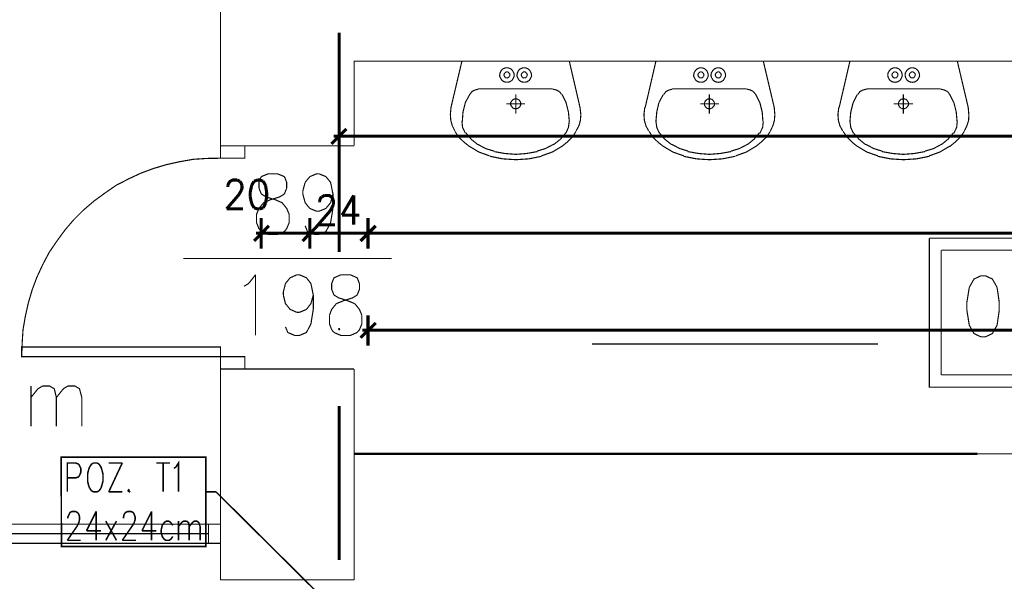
# Model space of a CAD drawing. Header units: millimetres. Extents: x -14047 to 49934, y -21523 to 14989.
# Tile 95 of 256: x 170 to 576, y 6928 to 7160. Entities that reach past the tile are written whole.
import ezdxf

# ---------------------------------------------------------------- set-up
doc = ezdxf.new("R2010")
doc.units = ezdxf.units.MM
doc.layers.add('H', color=7, linetype='Continuous')
doc.layers.add('P', color=7, linetype='Continuous')

msp = doc.modelspace()

# ---------------------------------------------------------------- hatches: boundary and pattern name
at = {"layer": 'H', "linetype": 'Continuous'}
msp.add_hatch(color=256, dxfattribs=at).paths.add_polyline_path([(301.472, 7031.767), (301.207, 7032.297), (301.297, 7032.737), (301.827, 7032.737), (302.092, 7032.297), (301.912, 7031.767)])

# ---------------------------------------------------------------- linework, layer by layer
at = {"layer": 'P'}
for points, const_width in [([(252.709, 7275.769), (252.709, 7107.872)], 0.475), ([(301.652, 7154.52), (301.652, 7064.042)], 1.27), ([(593.623, 7142.792), (307.821, 7142.792), (307.821, 7107.872)], 0.475), ([(352.265, 7142.792), (347.771, 7123.744)], 0.475), ([(396.534, 7142.792), (352.265, 7142.792)], 0.475), ([(396.534, 7142.792), (400.944, 7123.744)], 0.475), ([(432.249, 7142.792), (427.84, 7123.744)], 0.475), ([(476.513, 7142.792), (432.249, 7142.792)], 0.475), ([(476.513, 7142.792), (481.013, 7123.744)], 0.475), ([(512.229, 7142.792), (507.819, 7123.744)], 0.475), ([(556.498, 7142.792), (512.229, 7142.792)], 0.475), ([(556.498, 7142.792), (560.992, 7123.744)], 0.475), ([(369.198, 7139.617), (368.403, 7138.822), (367.963, 7137.853), (367.788, 7136.793)], 0.475), ([(367.788, 7136.793), (368.138, 7135.823)], 0.475), ([(370.343, 7140.057), (369.198, 7139.617)], 0.475), ([(369.903, 7137.853), (369.548, 7137.233)], 0.475), ([(369.548, 7137.233), (369.728, 7136.618)], 0.475), ([(369.728, 7136.618), (370.168, 7135.998)], 0.475), ([(370.518, 7138.382), (369.903, 7137.853)], 0.475), ([(371.313, 7140.057), (370.343, 7140.057)], 0.475), ([(371.138, 7138.382), (370.518, 7138.382)], 0.475), ([(371.753, 7137.853), (371.138, 7138.382)], 0.475), ([(372.373, 7139.617), (371.313, 7140.057)], 0.475), ([(371.403, 7135.998), (371.933, 7136.618)], 0.475), ([(372.108, 7137.233), (371.753, 7137.853)], 0.475), ([(371.933, 7136.618), (372.108, 7137.233)], 0.475), ([(373.872, 7136.793), (373.692, 7137.853), (373.167, 7138.822), (372.373, 7139.617)], 0.475), ([(373.517, 7135.823), (373.872, 7136.793)], 0.475), ([(376.342, 7139.617), (375.547, 7138.822), (375.107, 7137.853), (374.927, 7136.793)], 0.475), ([(374.927, 7136.793), (375.282, 7135.823)], 0.475), ([(379.517, 7139.617), (378.457, 7140.057), (377.487, 7140.057), (376.342, 7139.617)], 0.475), ([(377.047, 7137.853), (376.692, 7137.233)], 0.475), ([(376.692, 7137.233), (376.867, 7136.618)], 0.475), ([(376.867, 7136.618), (377.312, 7135.998)], 0.475), ([(378.897, 7137.853), (378.282, 7138.382), (377.662, 7138.382), (377.047, 7137.853)], 0.475), ([(378.632, 7135.998), (379.072, 7136.618)], 0.475), ([(379.252, 7137.233), (378.897, 7137.853)], 0.475), ([(379.072, 7136.618), (379.252, 7137.233)], 0.475), ([(381.016, 7136.793), (380.836, 7137.853), (380.306, 7138.822), (379.517, 7139.617)], 0.475), ([(380.661, 7135.823), (381.016, 7136.793)], 0.475), ([(449.267, 7139.617), (448.472, 7138.822), (447.942, 7137.853), (447.767, 7136.793)], 0.475), ([(447.767, 7136.793), (448.122, 7135.823)], 0.475), ([(450.327, 7140.057), (449.267, 7139.617)], 0.475), ([(449.882, 7137.853), (449.532, 7137.233)], 0.475), ([(449.532, 7137.233), (449.707, 7136.618)], 0.475), ([(449.707, 7136.618), (450.147, 7135.998)], 0.475), ([(450.502, 7138.382), (449.882, 7137.853)], 0.475), ([(451.297, 7140.057), (450.327, 7140.057)], 0.475), ([(451.117, 7138.382), (450.502, 7138.382)], 0.475), ([(451.737, 7137.853), (451.117, 7138.382)], 0.475), ([(452.442, 7139.617), (451.297, 7140.057)], 0.475), ([(451.472, 7135.998), (451.912, 7136.618)], 0.475), ([(452.087, 7137.233), (451.737, 7137.853)], 0.475), ([(451.912, 7136.618), (452.087, 7137.233)], 0.475), ([(453.852, 7136.793), (453.677, 7137.853), (453.237, 7138.822), (452.442, 7139.617)], 0.475), ([(453.502, 7135.823), (453.852, 7136.793)], 0.475), ([(456.411, 7139.617), (455.616, 7138.822), (455.086, 7137.853), (454.911, 7136.793)], 0.475), ([(454.911, 7136.793), (455.261, 7135.823)], 0.475), ([(459.586, 7139.617), (458.436, 7140.057), (457.466, 7140.057), (456.411, 7139.617)], 0.475), ([(457.026, 7137.853), (456.676, 7137.233)], 0.475), ([(456.676, 7137.233), (456.851, 7136.618)], 0.475), ([(456.851, 7136.618), (457.291, 7135.998)], 0.475), ([(457.646, 7138.382), (457.026, 7137.853)], 0.475), ([(458.261, 7138.382), (457.646, 7138.382)], 0.475), ([(458.881, 7137.853), (458.261, 7138.382)], 0.475), ([(458.616, 7135.998), (459.056, 7136.618)], 0.475), ([(459.231, 7137.233), (458.881, 7137.853)], 0.475), ([(459.056, 7136.618), (459.231, 7137.233)], 0.475), ([(460.996, 7136.793), (460.821, 7137.853), (460.381, 7138.822), (459.586, 7139.617)], 0.475), ([(460.641, 7135.823), (460.996, 7136.793)], 0.475), ([(529.246, 7139.617), (528.457, 7138.822), (527.927, 7137.853), (527.837, 7136.793)], 0.475), ([(527.837, 7136.793), (528.102, 7135.823)], 0.475), ([(532.421, 7139.617), (531.276, 7140.057), (530.306, 7140.057), (529.246, 7139.617)], 0.475), ([(529.866, 7137.853), (529.511, 7137.233)], 0.475), ([(529.511, 7137.233), (529.691, 7136.618), (530.131, 7135.998), (530.836, 7135.823)], 0.475), ([(530.481, 7138.382), (529.866, 7137.853)], 0.475), ([(531.101, 7138.382), (530.481, 7138.382)], 0.475), ([(531.806, 7137.853), (531.101, 7138.382)], 0.475), ([(531.451, 7135.998), (531.896, 7136.618)], 0.475), ([(532.071, 7137.233), (531.806, 7137.853)], 0.475), ([(531.896, 7136.618), (532.071, 7137.233)], 0.475), ([(533.836, 7136.793), (533.656, 7137.853), (533.216, 7138.822), (532.421, 7139.617)], 0.475), ([(533.481, 7135.823), (533.836, 7136.793)], 0.475), ([(536.39, 7139.617), (535.596, 7138.822), (535.071, 7137.853), (534.981, 7136.793)], 0.475), ([(534.981, 7136.793), (535.246, 7135.823)], 0.475), ([(539.565, 7139.617), (538.42, 7140.057), (537.45, 7140.057), (536.39, 7139.617)], 0.475), ([(537.01, 7137.853), (536.655, 7137.233)], 0.475), ([(536.655, 7137.233), (536.83, 7136.618)], 0.475), ([(536.83, 7136.618), (537.36, 7135.998)], 0.475), ([(537.625, 7138.382), (537.01, 7137.853)], 0.475), ([(538.245, 7138.382), (537.625, 7138.382)], 0.475), ([(538.95, 7137.853), (538.245, 7138.382)], 0.475), ([(538.595, 7135.998), (539.035, 7136.618)], 0.475), ([(539.215, 7137.233), (538.95, 7137.853)], 0.475), ([(539.035, 7136.618), (539.215, 7137.233)], 0.475), ([(540.975, 7136.793), (540.8, 7137.853), (540.36, 7138.822), (539.565, 7139.617)], 0.475), ([(540.625, 7135.823), (540.975, 7136.793)], 0.475), ([(368.138, 7135.823), (368.758, 7134.853), (369.728, 7134.238), (370.783, 7134.058)], 0.475), ([(370.168, 7135.998), (370.783, 7135.823)], 0.475), ([(370.783, 7135.823), (371.403, 7135.998)], 0.475), ([(370.783, 7134.058), (371.933, 7134.238), (372.902, 7134.853), (373.517, 7135.823)], 0.475), ([(375.282, 7135.823), (375.897, 7134.853), (376.867, 7134.238), (377.927, 7134.058)], 0.475), ([(377.312, 7135.998), (377.927, 7135.823)], 0.475), ([(377.927, 7135.823), (378.632, 7135.998)], 0.475), ([(377.927, 7134.058), (379.072, 7134.238), (380.041, 7134.853), (380.661, 7135.823)], 0.475), ([(448.122, 7135.823), (448.737, 7134.853), (449.707, 7134.238), (450.767, 7134.058)], 0.475), ([(450.147, 7135.998), (450.767, 7135.823)], 0.475), ([(450.767, 7135.823), (451.472, 7135.998)], 0.475), ([(450.767, 7134.058), (451.912, 7134.238), (452.882, 7134.853), (453.502, 7135.823)], 0.475), ([(455.261, 7135.823), (455.881, 7134.853), (456.851, 7134.238), (457.996, 7134.058)], 0.475), ([(457.291, 7135.998), (457.996, 7135.823)], 0.475), ([(457.996, 7135.823), (458.616, 7135.998)], 0.475), ([(457.996, 7134.058), (459.056, 7134.238), (460.026, 7134.853), (460.641, 7135.823)], 0.475), ([(528.102, 7135.823), (528.721, 7134.853), (529.691, 7134.238), (530.836, 7134.058)], 0.475), ([(530.836, 7135.823), (531.451, 7135.998)], 0.475), ([(530.836, 7134.058), (531.896, 7134.238), (532.866, 7134.853), (533.481, 7135.823)], 0.475), ([(535.246, 7135.823), (535.861, 7134.853), (536.83, 7134.238), (537.98, 7134.058)], 0.475), ([(537.36, 7135.998), (537.98, 7135.823)], 0.475), ([(537.98, 7135.823), (538.595, 7135.998)], 0.475), ([(537.98, 7134.058), (539.035, 7134.238), (540.005, 7134.853), (540.625, 7135.823)], 0.475), ([(355.44, 7128.944), (353.675, 7125.684)], 0.475), ([(357.644, 7130.883), (356.41, 7130.269), (355.44, 7128.944)], 0.475), ([(359.054, 7131.238), (357.644, 7130.883)], 0.475), ([(389.745, 7131.328), (359.054, 7131.328)], 0.475), ([(374.487, 7129.124), (374.487, 7121.185)], 0.475), ([(391.155, 7130.883), (389.745, 7131.238)], 0.475), ([(392.39, 7130.269), (391.155, 7130.883)], 0.475), ([(393.36, 7129.124), (392.39, 7130.269)], 0.475), ([(396.179, 7121.805), (395.209, 7125.684), (393.535, 7129.124)], 0.475), ([(435.244, 7128.944), (433.484, 7125.684)], 0.475), ([(437.629, 7130.883), (436.394, 7130.269), (435.424, 7128.944)], 0.475), ([(439.039, 7131.238), (437.629, 7130.883)], 0.475), ([(469.724, 7131.328), (439.039, 7131.328)], 0.475), ([(454.291, 7129.124), (454.291, 7121.185)], 0.475), ([(471.134, 7130.883), (469.724, 7131.238)], 0.475), ([(472.369, 7130.269), (471.134, 7130.883)], 0.475), ([(473.339, 7129.124), (472.369, 7130.269)], 0.475), ([(476.074, 7121.805), (475.104, 7125.684), (473.339, 7129.124)], 0.475), ([(515.228, 7128.944), (513.554, 7125.684)], 0.475), ([(517.608, 7130.883), (516.373, 7130.269), (515.403, 7128.944)], 0.475), ([(519.108, 7131.238), (517.608, 7130.883)], 0.475), ([(549.709, 7131.328), (519.108, 7131.328)], 0.475), ([(534.276, 7129.124), (534.276, 7121.185)], 0.475), ([(551.118, 7130.883), (549.709, 7131.238)], 0.475), ([(552.443, 7130.269), (551.118, 7130.883)], 0.475), ([(553.323, 7129.124), (552.443, 7130.269)], 0.475), ([(556.058, 7121.805), (555.088, 7125.684), (553.323, 7129.124)], 0.475), ([(353.675, 7125.684), (352.705, 7121.805)], 0.475), ([(378.282, 7125.154), (370.518, 7125.154)], 0.475), ([(373.517, 7127.094), (372.902, 7126.474), (372.373, 7125.684), (372.373, 7124.714), (372.902, 7123.919), (373.517, 7123.3)], 0.475), ([(375.372, 7127.094), (374.487, 7127.269), (373.517, 7127.094)], 0.475), ([(375.372, 7123.3), (376.077, 7123.919), (376.517, 7124.714), (376.517, 7125.684), (376.077, 7126.474), (375.372, 7127.094)], 0.475), ([(433.484, 7125.684), (432.599, 7121.805)], 0.475), ([(458.261, 7125.154), (450.502, 7125.154)], 0.475), ([(453.322, 7127.094), (452.707, 7126.474), (452.267, 7125.684)], 0.475), ([(452.267, 7125.684), (452.267, 7124.714)], 0.475), ([(452.267, 7124.714), (452.707, 7123.919), (453.322, 7123.3)], 0.475), ([(455.261, 7127.094), (454.291, 7127.269), (453.322, 7127.094)], 0.475), ([(456.411, 7125.684), (455.881, 7126.474), (455.261, 7127.094)], 0.475), ([(455.261, 7123.3), (455.881, 7123.919), (456.411, 7124.714)], 0.475), ([(456.411, 7124.714), (456.411, 7125.684)], 0.475), ([(513.554, 7125.684), (512.584, 7121.805)], 0.475), ([(538.245, 7125.154), (530.306, 7125.154)], 0.475), ([(533.396, 7127.094), (532.686, 7126.474), (532.246, 7125.684)], 0.475), ([(532.246, 7125.684), (532.246, 7124.714)], 0.475), ([(532.246, 7124.714), (532.686, 7123.919), (533.396, 7123.3)], 0.475), ([(535.246, 7127.094), (534.276, 7127.269), (533.396, 7127.094)], 0.475), ([(535.246, 7123.3), (535.861, 7123.919), (536.39, 7124.714), (536.39, 7125.684), (535.861, 7126.474), (535.246, 7127.094)], 0.475), ([(347.771, 7123.744), (347.506, 7120.745)], 0.475), ([(347.506, 7120.745), (347.681, 7118.365)], 0.475), ([(352.705, 7121.805), (352.445, 7118.01)], 0.475), ([(373.517, 7123.3), (374.487, 7123.125)], 0.475), ([(374.487, 7123.125), (375.372, 7123.3)], 0.475), ([(396.534, 7118.01), (396.179, 7121.805)], 0.475), ([(401.294, 7120.745), (400.944, 7123.744)], 0.475), ([(401.119, 7118.365), (401.294, 7120.745)], 0.475), ([(427.66, 7123.744), (427.31, 7120.745)], 0.475), ([(427.31, 7120.745), (427.485, 7118.365)], 0.475), ([(432.599, 7121.805), (432.249, 7118.01)], 0.475), ([(453.322, 7123.3), (454.291, 7123.125)], 0.475), ([(454.291, 7123.125), (455.261, 7123.3)], 0.475), ([(476.339, 7118.01), (476.074, 7121.805)], 0.475), ([(481.278, 7120.745), (481.013, 7123.744)], 0.475), ([(481.103, 7118.365), (481.278, 7120.745)], 0.475), ([(507.644, 7123.744), (507.289, 7120.745)], 0.475), ([(507.289, 7120.745), (507.469, 7118.365)], 0.475), ([(512.584, 7121.805), (512.229, 7118.01)], 0.475), ([(533.396, 7123.3), (534.276, 7123.125)], 0.475), ([(534.276, 7123.125), (535.246, 7123.3)], 0.475), ([(556.408, 7118.01), (556.058, 7121.805)], 0.475), ([(561.257, 7120.745), (560.992, 7123.744)], 0.475), ([(561.172, 7118.365), (561.257, 7120.745)], 0.475), ([(301.652, 7118.01), (301.652, 7105.487)], 1.27), ([(347.681, 7118.365), (348.296, 7116.16), (349.356, 7114.041)], 0.475), ([(352.265, 7118.01), (352.53, 7115.456), (353.675, 7113.071)], 0.475), ([(395.124, 7113.071), (396.179, 7115.456), (396.534, 7118.01)], 0.475), ([(399.354, 7114.041), (400.504, 7116.16), (401.119, 7118.365)], 0.475), ([(427.485, 7118.365), (428.105, 7116.16), (429.25, 7114.041)], 0.475), ([(432.249, 7118.01), (432.599, 7115.456), (433.659, 7113.071)], 0.475), ([(475.104, 7113.071), (476.254, 7115.456), (476.513, 7118.01)], 0.475), ([(479.428, 7114.041), (480.483, 7116.16), (481.103, 7118.365)], 0.475), ([(507.469, 7118.365), (508.084, 7116.16), (509.229, 7114.041)], 0.475), ([(512.229, 7118.01), (512.584, 7115.456), (513.639, 7113.071)], 0.475), ([(555.088, 7113.071), (556.233, 7115.456), (556.498, 7118.01)], 0.475), ([(559.407, 7114.041), (560.467, 7116.16), (561.172, 7118.365)], 0.475), ([(304.647, 7114.836), (298.477, 7108.661)], 1.27), ([(303.852, 7111.836), (299.357, 7111.836)], 1.27), ([(1207.815, 7111.836), (302.442, 7111.836)], 1.27), ([(349.356, 7113.866), (350.945, 7111.486)], 0.475), ([(353.855, 7113.251), (356.06, 7110.601)], 0.475), ([(392.92, 7110.601), (395.124, 7113.251)], 0.475), ([(397.769, 7111.486), (399.354, 7113.866)], 0.475), ([(429.425, 7113.866), (430.925, 7111.486)], 0.475), ([(433.659, 7113.251), (435.864, 7110.601)], 0.475), ([(472.724, 7110.601), (474.929, 7113.251)], 0.475), ([(477.838, 7111.486), (479.428, 7113.866)], 0.475), ([(509.409, 7113.866), (510.994, 7111.486)], 0.475), ([(513.639, 7113.251), (515.933, 7110.601)], 0.475), ([(552.703, 7110.601), (554.908, 7113.251)], 0.475), ([(557.818, 7111.486), (559.407, 7113.866)], 0.475), ([(252.709, 7107.872), (307.821, 7107.872)], 0.475), ([(252.709, 7107.872), (252.709, 7102.757)], 0.475), ([(252.709, 7102.757), (262.762, 7102.757), (262.762, 7107.872)], 0.475), ([(350.945, 7111.486), (353.06, 7109.456), (355.44, 7107.517)], 0.475), ([(355.265, 7107.692), (359.234, 7105.312), (363.644, 7103.727)], 0.475), ([(356.06, 7110.601), (358.879, 7108.312)], 0.475), ([(358.794, 7108.487), (362.054, 7106.722), (365.583, 7105.667)], 0.475), ([(383.216, 7105.667), (386.656, 7106.722), (390.01, 7108.487)], 0.475), ([(385.071, 7103.727), (389.565, 7105.312), (393.535, 7107.692)], 0.475), ([(390.01, 7108.312), (392.92, 7110.601)], 0.475), ([(393.36, 7107.517), (395.739, 7109.456), (397.769, 7111.486)], 0.475), ([(430.925, 7111.486), (433.039, 7109.456), (435.424, 7107.517)], 0.475), ([(435.244, 7107.692), (439.214, 7105.312), (443.713, 7103.727)], 0.475), ([(435.864, 7110.601), (438.774, 7108.312)], 0.475), ([(438.774, 7108.487), (442.123, 7106.722), (445.563, 7105.667)], 0.475), ([(463.2, 7105.667), (466.64, 7106.722), (469.989, 7108.487)], 0.475), ([(465.14, 7103.727), (469.549, 7105.312), (473.519, 7107.692)], 0.475), ([(469.904, 7108.312), (472.724, 7110.601)], 0.475), ([(473.339, 7107.517), (475.724, 7109.456), (477.838, 7111.486)], 0.475), ([(510.994, 7111.486), (513.024, 7109.456), (515.403, 7107.517)], 0.475), ([(515.228, 7107.692), (519.198, 7105.312), (523.692, 7103.727)], 0.475), ([(515.933, 7110.601), (518.753, 7108.312)], 0.475), ([(518.753, 7108.487), (522.107, 7106.722), (525.547, 7105.667)], 0.475), ([(543.18, 7105.667), (546.709, 7106.722), (549.974, 7108.487)], 0.475), ([(544.944, 7103.727), (549.354, 7105.312), (553.323, 7107.692)], 0.475), ([(549.884, 7108.312), (552.703, 7110.601)], 0.475), ([(553.323, 7107.517), (555.703, 7109.456), (557.818, 7111.486)], 0.475), ([(365.583, 7105.487), (369.993, 7104.697), (374.487, 7104.342)], 0.475), ([(374.487, 7104.342), (378.897, 7104.697), (383.306, 7105.487)], 0.475), ([(445.388, 7105.487), (449.882, 7104.697), (454.291, 7104.342)], 0.475), ([(454.291, 7104.342), (458.701, 7104.697), (463.2, 7105.487)], 0.475), ([(525.457, 7105.487), (529.866, 7104.697), (534.276, 7104.342)], 0.475), ([(534.276, 7104.342), (538.77, 7104.697), (543.18, 7105.487)], 0.475), ([(236.041, 7101.342), (230.487, 7100.108), (225.107, 7098.523)], 0.475), ([(241.595, 7102.312), (236.041, 7101.342)], 0.475), ([(252.884, 7102.757), (247.154, 7102.667), (241.595, 7102.312)], 0.475), ([(363.819, 7103.547), (369.108, 7102.492), (374.487, 7102.137)], 0.475), ([(374.487, 7102.137), (379.866, 7102.492), (385.071, 7103.547)], 0.475), ([(443.713, 7103.547), (448.912, 7102.492), (454.291, 7102.137)], 0.475), ([(454.291, 7102.137), (459.671, 7102.492), (464.965, 7103.547)], 0.475), ([(523.692, 7103.547), (528.896, 7102.492), (534.276, 7102.137)], 0.475), ([(534.276, 7102.137), (539.745, 7102.492), (544.944, 7103.547)], 0.475), ([(225.107, 7098.523), (219.903, 7096.583), (214.789, 7094.203)], 0.475), ([(272.371, 7096.318), (269.551, 7095.173)], 0.475), ([(276.255, 7096.318), (272.371, 7096.318)], 0.475), ([(279.075, 7095.173), (276.255, 7096.318)], 0.475), ([(289.569, 7095.173), (292.388, 7096.318)], 0.475), ([(292.388, 7096.318), (293.358, 7096.318)], 0.475), ([(293.358, 7096.318), (296.183, 7095.173)], 0.475), ([(214.789, 7094.203), (209.674, 7091.554), (205.09, 7088.379), (200.506, 7085.03)], 0.475), ([(261.612, 7091.554), (261.612, 7090.409), (261.172, 7089.174), (260.203, 7087.589), (255.263, 7081.855)], 1.27), ([(255.708, 7091.554), (256.233, 7092.614), (256.678, 7093.234), (257.823, 7093.758), (259.673, 7093.758)], 1.27), ([(255.708, 7090.849), (255.708, 7091.554)], 1.27), ([(259.673, 7093.758), (260.643, 7093.234)], 1.27), ([(260.643, 7093.234), (261.172, 7092.614), (261.612, 7091.554)], 1.27), ([(265.582, 7091.554), (264.967, 7088.644)], 1.27), ([(266.552, 7093.234), (265.582, 7091.554)], 1.27), ([(267.962, 7093.758), (266.552, 7093.234)], 1.27), ([(270.346, 7093.234), (268.931, 7093.758), (267.962, 7093.758)], 1.27), ([(269.551, 7095.173), (268.581, 7092.789)], 0.475), ([(268.581, 7092.789), (268.581, 7090.409)], 0.475), ([(271.316, 7091.554), (270.346, 7093.234)], 1.27), ([(271.756, 7088.644), (271.316, 7091.554)], 1.27), ([(280.045, 7092.789), (279.075, 7095.173)], 0.475), ([(280.045, 7090.409), (280.045, 7092.789)], 0.475), ([(286.659, 7089.174), (287.629, 7092.789)], 0.475), ([(287.629, 7092.789), (289.569, 7095.173)], 0.475), ([(296.183, 7095.173), (298.122, 7092.789)], 0.475), ([(298.122, 7092.789), (299.092, 7088.029), (299.092, 7082.03)], 0.475), ([(264.967, 7088.644), (264.967, 7086.884)], 1.27), ([(268.581, 7090.409), (269.551, 7088.029)], 0.475), ([(269.551, 7088.029), (271.491, 7086.794), (275.281, 7085.65)], 0.475), ([(271.756, 7086.884), (271.756, 7088.644)], 1.27), ([(273.341, 7085.65), (277.135, 7086.794), (279.075, 7088.029)], 0.475), ([(279.075, 7088.029), (280.045, 7090.409)], 0.475), ([(286.659, 7088.029), (286.659, 7089.174)], 0.475), ([(287.629, 7084.415), (286.659, 7088.029)], 0.475), ([(294.508, 7086.794), (295.563, 7087.409)], 1.27), ([(295.563, 7087.409), (297.503, 7087.409), (298.477, 7086.794), (298.917, 7086.265), (299.357, 7085.03), (299.357, 7083.885)], 1.27), ([(299.092, 7088.029), (298.122, 7084.415)], 0.475), ([(307.646, 7087.409), (302.882, 7079.3)], 1.27), ([(307.646, 7087.409), (307.646, 7075.331)], 1.27), ([(200.506, 7085.03), (196.181, 7081.325)], 0.475), ([(264.967, 7086.884), (265.582, 7084.06)], 1.27), ([(265.582, 7084.06), (266.552, 7082.295)], 1.27), ([(269.551, 7072.506), (268.581, 7073.741), (267.612, 7076.126), (267.612, 7079.65), (268.581, 7082.03), (270.521, 7084.415), (273.341, 7085.65)], 0.475), ([(270.346, 7082.295), (271.316, 7084.06)], 1.27), ([(271.316, 7084.06), (271.756, 7086.884)], 1.27), ([(275.281, 7085.65), (278.105, 7084.415), (280.045, 7082.03), (281.015, 7079.65), (281.015, 7076.126), (280.045, 7073.741), (279.075, 7072.506)], 0.475), ([(289.569, 7082.03), (287.629, 7084.415)], 0.475), ([(293.538, 7085.03), (293.978, 7086.265), (294.508, 7086.794)], 1.27), ([(293.538, 7084.5), (293.538, 7085.03)], 1.27), ([(298.122, 7084.415), (296.183, 7082.03)], 0.475), ([(299.357, 7083.885), (298.917, 7082.825), (297.948, 7081.06)], 1.27), ([(196.181, 7081.325), (192.217, 7077.361)], 0.475), ([(255.263, 7081.855), (262.057, 7081.855)], 1.27), ([(266.552, 7082.295), (267.962, 7081.855)], 1.27), ([(267.962, 7081.855), (268.931, 7081.855)], 1.27), ([(268.931, 7081.855), (270.346, 7082.295)], 1.27), ([(292.388, 7080.885), (289.569, 7082.03)], 0.475), ([(297.948, 7081.06), (293.008, 7075.331), (299.887, 7075.331)], 1.27), ([(293.358, 7080.885), (292.388, 7080.885)], 0.475), ([(296.183, 7082.03), (293.358, 7080.885)], 0.475), ([(299.092, 7082.03), (298.122, 7076.126), (296.183, 7072.506)], 0.475), ([(302.882, 7079.3), (310.026, 7079.3)], 1.27), ([(192.217, 7077.361), (188.597, 7073.126)], 0.475), ([(272.726, 7074.891), (266.552, 7068.627)], 1.27), ([(269.551, 7078.066), (269.551, 7065.452)], 1.27), ([(292.743, 7074.891), (286.569, 7068.627)], 1.27), ([(286.569, 7068.627), (292.743, 7074.891)], 1.27), ([(289.569, 7078.066), (289.569, 7065.452)], 1.27), ([(289.569, 7065.452), (289.569, 7078.066)], 1.27), ([(316.73, 7074.891), (310.466, 7068.627)], 1.27), ([(310.466, 7068.627), (316.73, 7074.891)], 1.27), ([(313.555, 7078.066), (313.555, 7065.452)], 1.27), ([(313.555, 7065.452), (313.555, 7078.066)], 1.27), ([(188.597, 7073.126), (185.248, 7068.542), (182.073, 7063.868), (179.428, 7058.838)], 0.475), ([(271.756, 7071.801), (267.347, 7071.801)], 1.27), ([(272.371, 7071.362), (269.551, 7072.506)], 0.475), ([(288.774, 7071.801), (270.521, 7071.801)], 1.27), ([(276.255, 7071.362), (272.371, 7071.362)], 0.475), ([(279.075, 7072.506), (276.255, 7071.362)], 0.475), ([(291.773, 7071.801), (287.364, 7071.801)], 1.27), ([(287.364, 7071.801), (291.773, 7071.801)], 1.27), ([(288.599, 7072.506), (287.629, 7074.891)], 0.475), ([(296.183, 7072.506), (293.358, 7071.362), (291.418, 7071.362), (288.599, 7072.506)], 0.475), ([(312.761, 7071.801), (290.539, 7071.801)], 1.27), ([(315.76, 7071.801), (311.261, 7071.801)], 1.27), ([(311.261, 7071.801), (315.76, 7071.801)], 1.27), ([(1195.732, 7071.801), (314.435, 7071.801)], 1.27), ([(544.944, 7069.777), (641.151, 7069.777)], 0.475), ([(641.151, 7008.31), (544.944, 7008.31), (544.944, 7069.777)], 0.475), ([(549.884, 7064.837), (636.037, 7064.837), (636.037, 7013.424)], 0.475), ([(549.884, 7013.424), (549.884, 7064.837)], 0.475), ([(237.451, 7061.398), (323.344, 7061.398)], 0.475), ([(179.428, 7058.838), (177.049, 7053.724), (175.109, 7048.525)], 0.475), ([(262.407, 7049.934), (264.347, 7051.079), (267.172, 7054.694)], 0.475), ([(267.172, 7054.694), (267.172, 7029.652)], 0.475), ([(278.635, 7047.555), (279.515, 7051.079), (281.455, 7053.459), (284.279, 7054.694), (285.249, 7054.694), (288.159, 7053.459), (290.009, 7051.079)], 0.475), ([(290.009, 7051.079), (290.978, 7046.32), (290.978, 7040.411), (290.009, 7034.411)], 0.475), ([(302.442, 7054.694), (299.532, 7053.459), (298.562, 7051.079), (298.562, 7048.7), (299.532, 7046.32)], 0.475), ([(310.026, 7051.079), (309.056, 7053.459), (306.236, 7054.694), (302.442, 7054.694)], 0.475), ([(310.026, 7048.7), (310.026, 7051.079)], 0.475), ([(566.196, 7054.254), (563.377, 7052.934), (561.437, 7049.494)], 0.475), ([(568.136, 7054.254), (566.196, 7054.254)], 0.475), ([(572.901, 7049.494), (570.961, 7052.934), (568.136, 7054.254)], 0.475), ([(175.109, 7048.525), (173.519, 7043.145), (172.284, 7037.586)], 0.475), ([(278.635, 7046.32), (278.635, 7047.555)], 0.475), ([(309.056, 7046.32), (310.026, 7048.7)], 0.475), ([(561.437, 7049.494), (560.467, 7043.41)], 0.475), ([(572.901, 7033.887), (573.78, 7039.971), (573.78, 7043.41), (572.901, 7049.494)], 0.475), ([(284.279, 7039.176), (281.455, 7040.411), (279.515, 7042.79), (278.635, 7046.32)], 0.475), ([(290.978, 7046.32), (290.009, 7042.79), (288.159, 7040.411), (285.249, 7039.176)], 0.475), ([(297.683, 7038.031), (298.562, 7040.411), (300.502, 7042.79)], 0.475), ([(299.532, 7046.32), (301.472, 7045.17)], 0.475), ([(300.502, 7042.79), (303.327, 7043.935)], 0.475), ([(301.472, 7045.17), (305.267, 7043.935)], 0.475), ([(303.327, 7043.935), (307.206, 7045.17)], 0.475), ([(305.267, 7043.935), (308.086, 7042.79)], 0.475), ([(307.206, 7045.17), (309.056, 7046.32)], 0.475), ([(308.086, 7042.79), (310.026, 7040.411), (310.996, 7038.031)], 0.475), ([(560.467, 7043.41), (560.467, 7039.971)], 0.475), ([(285.249, 7039.176), (284.279, 7039.176)], 0.475), ([(560.467, 7039.971), (561.437, 7033.887)], 0.475), ([(172.284, 7037.586), (171.315, 7032.032)], 0.475), ([(297.683, 7034.411), (297.683, 7038.031)], 0.475), ([(316.73, 7034.856), (310.466, 7028.682)], 1.27), ([(310.996, 7038.031), (310.996, 7034.411)], 0.475), ([(313.555, 7038.031), (313.555, 7025.508)], 1.27), ([(171.315, 7032.032), (170.965, 7026.478), (170.785, 7020.743)], 0.475), ([(290.009, 7034.411), (288.159, 7030.887), (285.249, 7029.652), (283.394, 7029.652), (280.485, 7030.887), (279.515, 7033.267)], 0.475), ([(298.562, 7032.032), (297.683, 7034.411)], 0.475), ([(299.532, 7030.887), (298.562, 7032.032)], 0.475), ([(309.056, 7030.887), (306.236, 7029.652), (302.442, 7029.652), (299.532, 7030.887)], 0.475), ([(310.026, 7032.032), (309.056, 7030.887)], 0.475), ([(310.996, 7034.411), (310.026, 7032.032)], 0.475), ([(315.76, 7031.857), (311.261, 7031.857)], 1.27), ([(1219.719, 7031.857), (314.435, 7031.857)], 1.27), ([(561.437, 7033.887), (563.377, 7030.447), (566.196, 7029.122), (568.136, 7029.122), (570.961, 7030.447), (572.901, 7033.887)], 0.475), ([(252.709, 7020.923), (170.785, 7020.923), (170.785, 7024.888), (252.709, 7024.888), (252.709, 7020.923)], 0.475), ([(405.883, 7026.123), (523.872, 7026.123)], 0.635), ([(252.709, 7015.809), (252.709, 7020.923), (262.762, 7020.923), (262.762, 7015.809)], 0.475), ([(252.709, 6951.873), (252.709, 7015.809), (307.821, 7015.809)], 0.475), ([(307.821, 7015.809), (307.821, 6928.861)], 0.475), ([(636.037, 7013.424), (549.884, 7013.424)], 0.475), ([(174.579, 7008.84), (174.579, 6992.172)], 0.475), ([(174.579, 7004.081), (177.489, 7007.695), (179.428, 7008.84)], 0.475), ([(179.428, 7008.84), (182.248, 7008.84)], 0.475), ([(182.248, 7008.84), (184.193, 7007.695), (185.073, 7004.081), (185.073, 6992.172)], 0.475), ([(185.073, 7004.081), (187.982, 7007.695), (189.832, 7008.84)], 0.475), ([(189.832, 7008.84), (192.742, 7008.84)], 0.475), ([(192.742, 7008.84), (194.596, 7007.695), (195.566, 7004.081), (195.566, 6992.172)], 0.475), ([(301.652, 7000.551), (301.652, 6937.06)], 1.27), ([(252.709, 6980.889), (-4.082, 6980.889)], 0.015), ([(187.012, 6979.474), (246.709, 6979.474), (246.709, 6942.614), (187.187, 6942.614), (187.012, 6979.474)], 0.635), ([(233.486, 6974.889), (234.276, 6975.329), (235.426, 6977.094), (235.426, 6965.191)], 0.635), ([(252.709, 6928.861), (252.709, 6980.889)], 0.475), ([(307.821, 6980.889), (564.787, 6980.889)], 0.95), ([(564.787, 6980.889), (307.821, 6980.889)], 0.015), ([(564.787, 6980.889), (884.799, 6980.889)], 0.475), ([(189.567, 6965.191), (189.567, 6977.094), (193.007, 6977.094)], 0.635), ([(193.007, 6977.094), (194.331, 6976.564)], 0.635), ([(194.331, 6976.564), (194.596, 6975.949), (195.126, 6974.889), (195.126, 6973.125), (194.596, 6971.98), (194.331, 6971.365)], 0.635), ([(198.301, 6974.185), (197.946, 6972.51)], 0.635), ([(198.741, 6975.329), (198.301, 6974.185)], 0.635), ([(200.326, 6977.094), (199.536, 6976.564), (198.741, 6975.329)], 0.635), ([(201.915, 6977.094), (200.326, 6977.094)], 0.635), ([(203.855, 6974.185), (203.5, 6975.329), (202.71, 6976.564), (201.915, 6977.094)], 0.635), ([(203.855, 6968.01), (204.295, 6969.6), (204.295, 6972.51), (203.855, 6974.185)], 0.635), ([(206.675, 6977.094), (212.234, 6977.094)], 0.635), ([(212.234, 6977.094), (206.675, 6965.191)], 0.635), ([(226.252, 6977.094), (231.896, 6977.094)], 0.635), ([(229.077, 6977.094), (229.077, 6965.191)], 0.635), ([(194.331, 6971.365), (193.007, 6970.92), (189.567, 6970.92)], 0.635), ([(197.946, 6972.51), (197.946, 6969.6), (198.301, 6968.01)], 0.635), ([(198.301, 6968.01), (198.741, 6966.776)], 0.635), ([(198.741, 6966.776), (199.536, 6965.631)], 0.635), ([(199.536, 6965.631), (200.326, 6965.191)], 0.635), ([(201.915, 6965.191), (202.71, 6965.631)], 0.635), ([(202.71, 6965.631), (203.5, 6966.776)], 0.635), ([(203.5, 6966.776), (203.855, 6968.01)], 0.635), ([(215.144, 6966.251), (214.614, 6965.631), (215.144, 6965.191), (215.409, 6965.631)], 0.635), ([(200.326, 6965.191), (201.915, 6965.191)], 0.635), ([(206.675, 6965.191), (212.234, 6965.191)], 0.635), ([(250.859, 6965.191), (246.974, 6965.191)], 0.635), ([(291.333, 6924.981), (250.859, 6965.191)], 0.635), ([(193.007, 6957.077), (193.802, 6956.637), (194.331, 6955.932), (194.596, 6954.872), (194.596, 6953.727), (194.331, 6952.492), (193.537, 6950.903), (189.567, 6945.173)], 0.635), ([(189.832, 6954.257), (189.832, 6954.872), (190.362, 6955.932), (190.627, 6956.637)], 0.635), ([(190.627, 6956.637), (191.422, 6957.077)], 0.635), ([(191.422, 6957.077), (193.007, 6957.077)], 0.635), ([(201.475, 6957.077), (197.506, 6949.143)], 0.635), ([(201.475, 6957.077), (201.475, 6945.173)], 0.635), ([(215.939, 6957.077), (216.728, 6956.637), (217.168, 6955.932), (217.523, 6954.872), (217.523, 6953.727), (217.168, 6952.492), (216.199, 6950.903), (212.234, 6945.173)], 0.635), ([(212.764, 6954.257), (212.764, 6954.872), (213.024, 6955.932), (213.554, 6956.637), (214.349, 6957.077)], 0.635), ([(214.349, 6957.077), (215.939, 6957.077)], 0.635), ([(224.312, 6957.077), (220.343, 6949.143)], 0.635), ([(224.312, 6957.077), (224.312, 6945.173)], 0.635), ([(-4.082, 6951.873), (252.709, 6951.873)], 0.475), ([(205.44, 6945.173), (209.849, 6953.107)], 0.635), ([(209.849, 6945.173), (205.44, 6953.107)], 0.635), ([(230.312, 6953.107), (229.517, 6952.492), (228.722, 6951.348), (228.282, 6949.583)], 0.635), ([(228.282, 6949.583), (228.282, 6948.523)], 0.635), ([(231.456, 6953.107), (230.312, 6953.107)], 0.635), ([(233.041, 6951.348), (232.251, 6952.492), (231.456, 6953.107)], 0.635), ([(235.426, 6945.173), (235.426, 6953.107)], 0.635), ([(235.426, 6950.903), (236.661, 6952.492), (237.451, 6953.107)], 0.635), ([(237.451, 6953.107), (238.775, 6953.107)], 0.635), ([(238.775, 6953.107), (239.57, 6952.492), (239.835, 6950.903)], 0.635), ([(239.835, 6950.903), (241.155, 6952.492), (241.95, 6953.107), (243.01, 6953.107), (243.8, 6952.492), (244.33, 6950.903)], 0.635), ([(239.835, 6950.903), (239.835, 6945.173)], 0.635), ([(244.33, 6950.903), (244.33, 6945.173)], 0.635), ([(252.709, 6951.873), (247.769, 6951.873), (247.769, 6943.939)], 0.475), ([(247.769, 6947.908), (0.857, 6947.908)], 0.475), ([(197.506, 6949.143), (203.5, 6949.143)], 0.635), ([(220.343, 6949.143), (226.252, 6949.143)], 0.635), ([(228.282, 6948.523), (228.722, 6946.758), (229.517, 6945.613)], 0.635), ([(229.517, 6945.613), (230.312, 6945.173)], 0.635), ([(231.456, 6945.173), (232.251, 6945.613)], 0.635), ([(232.251, 6945.613), (233.041, 6946.758)], 0.635), ([(-4.082, 6943.939), (252.709, 6943.939)], 0.475), ([(189.567, 6945.173), (195.126, 6945.173)], 0.635), ([(212.234, 6945.173), (217.963, 6945.173)], 0.635), ([(230.312, 6945.173), (231.456, 6945.173)], 0.635), ([(-4.082, 6928.861), (252.709, 6928.861)], 0.015), ([(307.821, 6928.861), (252.709, 6928.861)], 0.475)]:
    msp.add_lwpolyline(points, dxfattribs=dict(at, const_width=const_width))

doc.saveas('drawing.dxf')
